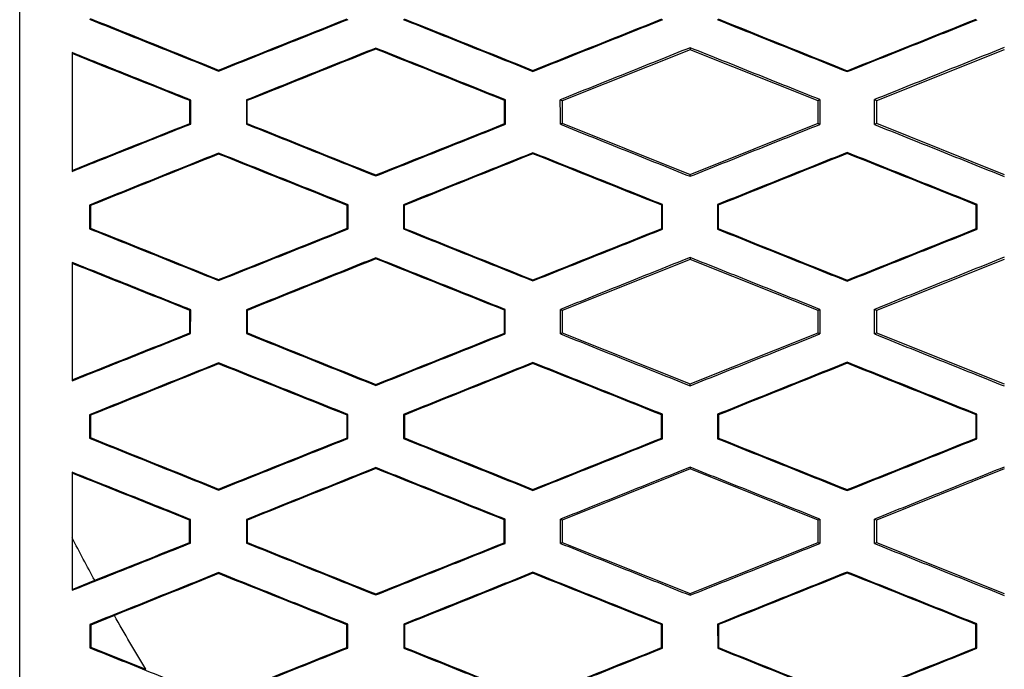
# Model space of a CAD drawing. Header units: millimetres. Extents: x -0.43 to 1.28, y -0.94 to 1.34.
# Tile 41 of 177: x 0.2653 to 0.2841, y 0.2005 to 0.2129. Entities that reach past the tile are written whole.
import ezdxf

# ---------------------------------------------------------------- set-up
doc = ezdxf.new("R2010")
doc.units = ezdxf.units.MM

msp = doc.modelspace()

# ---------------------------------------------------------------- linework, layer by layer
at = {"color": 7, "linetype": 'Continuous', "lineweight": 25}
for p, q in [((0.272138, 0.212368), (0.272138, 0.212349)), ((0.278138, 0.212336), (0.275695, 0.211359)), ((0.278138, 0.212374), (0.278138, 0.212336)), ((0.280581, 0.211359), (0.278138, 0.212336)), ((0.284138, 0.212336), (0.281695, 0.211359)), ((0.269138, 0.211929), (0.269138, 0.211948)), ((0.275138, 0.211922), (0.275138, 0.211941)), ((0.281138, 0.211918), (0.281138, 0.211936)), ((0.268607, 0.211376), (0.268589, 0.211364)), ((0.268606, 0.210918), (0.268607, 0.211376)), ((0.269668, 0.211377), (0.269668, 0.210917)), ((0.269668, 0.211377), (0.269685, 0.211365)), ((0.269685, 0.210929), (0.269685, 0.211365)), ((0.274613, 0.21138), (0.274596, 0.211368)), ((0.274613, 0.210914), (0.274613, 0.21138)), ((0.275695, 0.211359), (0.275661, 0.211381)), ((0.275695, 0.211359), (0.275695, 0.210935)), ((0.280618, 0.211384), (0.280581, 0.211359)), ((0.280581, 0.210935), (0.280581, 0.211359)), ((0.281695, 0.211359), (0.281657, 0.211384)), ((0.281695, 0.211359), (0.281695, 0.210935)), ((0.268606, 0.210918), (0.268589, 0.21093)), ((0.269685, 0.210929), (0.269668, 0.210917)), ((0.274613, 0.210914), (0.274596, 0.210926)), ((0.275662, 0.210913), (0.275695, 0.210935)), ((0.275695, 0.210935), (0.278138, 0.209958)), ((0.278138, 0.209958), (0.280581, 0.210935)), ((0.280581, 0.210935), (0.280618, 0.210911)), ((0.281657, 0.21091), (0.281695, 0.210935)), ((0.281695, 0.210935), (0.284138, 0.209958)), ((0.269138, 0.210363), (0.269138, 0.210344)), ((0.275138, 0.21037), (0.275138, 0.210351)), ((0.281138, 0.210375), (0.281138, 0.210357)), ((0.272138, 0.209927), (0.272138, 0.209946)), ((0.278138, 0.209921), (0.278138, 0.209958)), ((0.266673, 0.209373), (0.266673, 0.20892)), ((0.26669, 0.209361), (0.266673, 0.209373)), ((0.271609, 0.209377), (0.271592, 0.209365)), ((0.271609, 0.208916), (0.271609, 0.209377)), ((0.272665, 0.209378), (0.272666, 0.208916)), ((0.272683, 0.209366), (0.272665, 0.209378)), ((0.277615, 0.209381), (0.277597, 0.209369)), ((0.277615, 0.208913), (0.277615, 0.209381)), ((0.27866, 0.209382), (0.27866, 0.208912)), ((0.278678, 0.20937), (0.27866, 0.209382)), ((0.283619, 0.209384), (0.283601, 0.209372)), ((0.283618, 0.20891), (0.283619, 0.209384)), ((0.266673, 0.20892), (0.26669, 0.208932)), ((0.271609, 0.208916), (0.271591, 0.208928)), ((0.272666, 0.208916), (0.272683, 0.208927)), ((0.277615, 0.208913), (0.277597, 0.208924)), ((0.27866, 0.208912), (0.278678, 0.208924)), ((0.283618, 0.20891), (0.283601, 0.208922)), ((0.272138, 0.208366), (0.272138, 0.208347)), ((0.278138, 0.208336), (0.275695, 0.207359)), ((0.278138, 0.208372), (0.278138, 0.208336)), ((0.280581, 0.207359), (0.278138, 0.208336)), ((0.284138, 0.208336), (0.281695, 0.207359)), ((0.269138, 0.207932), (0.269138, 0.20795)), ((0.275138, 0.207925), (0.275138, 0.207944)), ((0.281138, 0.20792), (0.281138, 0.207939)), ((0.268605, 0.207374), (0.268587, 0.207362)), ((0.268604, 0.20692), (0.268605, 0.207374)), ((0.26967, 0.207375), (0.26967, 0.206919)), ((0.26967, 0.207375), (0.269687, 0.207363)), ((0.269688, 0.206931), (0.269687, 0.207363)), ((0.274611, 0.207379), (0.274594, 0.207367)), ((0.274611, 0.206915), (0.274611, 0.207379)), ((0.275695, 0.207359), (0.275664, 0.207379)), ((0.275695, 0.207359), (0.275695, 0.206935)), ((0.280616, 0.207382), (0.280581, 0.207359)), ((0.280581, 0.206935), (0.280581, 0.207359)), ((0.281695, 0.207359), (0.281659, 0.207382)), ((0.281695, 0.207359), (0.281695, 0.206935)), ((0.268604, 0.20692), (0.268587, 0.206931)), ((0.269688, 0.206931), (0.26967, 0.206919)), ((0.274611, 0.206915), (0.274593, 0.206927)), ((0.275664, 0.206915), (0.275695, 0.206935)), ((0.275695, 0.206935), (0.278138, 0.205958)), ((0.278138, 0.205958), (0.280581, 0.206935)), ((0.280581, 0.206935), (0.280616, 0.206912)), ((0.28166, 0.206912), (0.281695, 0.206935)), ((0.281695, 0.206935), (0.284138, 0.205958)), ((0.269138, 0.206361), (0.269138, 0.206342)), ((0.275138, 0.206368), (0.275138, 0.206349)), ((0.281138, 0.206373), (0.281138, 0.206354)), ((0.272138, 0.205929), (0.272138, 0.205948)), ((0.278138, 0.205924), (0.278138, 0.205958)), ((0.266675, 0.205372), (0.266675, 0.204922)), ((0.266693, 0.20536), (0.266675, 0.205372)), ((0.271607, 0.205376), (0.271589, 0.205364)), ((0.271607, 0.204918), (0.271607, 0.205376)), ((0.272668, 0.205377), (0.272668, 0.204917)), ((0.272685, 0.205365), (0.272668, 0.205377)), ((0.277612, 0.20538), (0.277595, 0.205368)), ((0.277612, 0.204914), (0.277612, 0.20538)), ((0.278663, 0.20538), (0.278663, 0.204914)), ((0.27868, 0.205368), (0.278663, 0.20538)), ((0.283616, 0.205382), (0.283599, 0.20537)), ((0.283616, 0.204912), (0.283616, 0.205382)), ((0.266675, 0.204922), (0.266693, 0.204934)), ((0.271607, 0.204918), (0.271589, 0.20493)), ((0.272668, 0.204917), (0.272686, 0.204929)), ((0.277612, 0.204914), (0.277595, 0.204926)), ((0.278663, 0.204914), (0.27868, 0.204926)), ((0.283616, 0.204912), (0.283598, 0.204924)), ((0.272138, 0.204363), (0.272138, 0.204344)), ((0.278138, 0.204336), (0.275695, 0.203359)), ((0.278138, 0.204369), (0.278138, 0.204336)), ((0.280581, 0.203359), (0.278138, 0.204336)), ((0.284138, 0.204336), (0.281695, 0.203359)), ((0.269138, 0.203934), (0.269138, 0.203953)), ((0.275138, 0.203928), (0.275138, 0.203946)), ((0.281138, 0.203923), (0.281138, 0.203942)), ((0.268602, 0.203372), (0.268584, 0.203361)), ((0.268602, 0.202921), (0.268602, 0.203372)), ((0.269673, 0.203373), (0.269673, 0.202921)), ((0.269673, 0.203373), (0.26969, 0.203361)), ((0.26969, 0.202932), (0.26969, 0.203361)), ((0.274609, 0.203377), (0.274591, 0.203365)), ((0.274608, 0.202917), (0.274609, 0.203377)), ((0.275695, 0.203359), (0.275666, 0.203378)), ((0.275695, 0.203359), (0.275695, 0.202935)), ((0.280613, 0.20338), (0.280581, 0.203359)), ((0.280581, 0.202935), (0.280581, 0.203359)), ((0.281695, 0.203359), (0.281662, 0.203381)), ((0.281695, 0.203359), (0.281695, 0.202935)), ((0.268602, 0.202921), (0.268584, 0.202933)), ((0.26969, 0.202932), (0.269673, 0.202921)), ((0.274608, 0.202917), (0.274591, 0.202929)), ((0.275667, 0.202916), (0.275695, 0.202935)), ((0.275695, 0.202935), (0.278138, 0.201958)), ((0.278138, 0.201958), (0.280581, 0.202935)), ((0.280581, 0.202935), (0.280613, 0.202914)), ((0.281662, 0.202913), (0.281695, 0.202935)), ((0.281695, 0.202935), (0.284138, 0.201958)), ((0.269138, 0.202358), (0.269138, 0.202339)), ((0.275138, 0.202365), (0.275138, 0.202346)), ((0.281138, 0.20237), (0.281138, 0.202351)), ((0.26634, 0.202039), (0.266773, 0.202212)), ((0.272138, 0.201932), (0.272138, 0.201951)), ((0.278138, 0.201927), (0.278138, 0.201958)), ((0.267148, 0.20154), (0.266695, 0.201358)), ((0.266678, 0.20137), (0.266678, 0.200924)), ((0.266695, 0.201358), (0.266678, 0.20137)), ((0.266695, 0.201358), (0.266695, 0.200935)), ((0.271604, 0.201374), (0.271586, 0.201362)), ((0.271604, 0.20092), (0.271604, 0.201374)), ((0.272671, 0.201375), (0.272671, 0.200919)), ((0.272688, 0.201363), (0.272671, 0.201375)), ((0.27761, 0.201378), (0.277592, 0.201366)), ((0.277609, 0.200916), (0.27761, 0.201378)), ((0.278665, 0.201378), (0.278666, 0.200916)), ((0.278683, 0.201366), (0.278665, 0.201378)), ((0.283613, 0.20138), (0.283596, 0.201369)), ((0.283613, 0.200914), (0.283613, 0.20138)), ((0.266678, 0.200924), (0.266695, 0.200935)), ((0.266695, 0.200935), (0.267748, 0.200514)), ((0.271604, 0.20092), (0.271586, 0.200932)), ((0.272671, 0.200919), (0.272689, 0.200931)), ((0.277609, 0.200916), (0.277592, 0.200928)), ((0.278666, 0.200916), (0.278683, 0.200928)), ((0.283613, 0.200914), (0.283596, 0.200926))]:
    msp.add_line(p, q, dxfattribs=at)
for points in [[(0.265341, 0.19562), (0.26534, 0.210745), (0.26534, 0.225808), (0.26534, 0.240863)], [(0.266688, 0.212931), (0.267505, 0.212603), (0.268321, 0.212276), (0.269138, 0.211948)], [(0.269138, 0.211948), (0.269956, 0.212274), (0.270775, 0.212601), (0.271593, 0.212927)], [(0.272681, 0.212926), (0.2735, 0.212598), (0.274319, 0.21227), (0.275138, 0.211941)], [(0.275138, 0.211941), (0.275958, 0.212269), (0.276779, 0.212596), (0.277599, 0.212923)], [(0.278676, 0.212923), (0.279496, 0.212594), (0.280317, 0.212265), (0.281138, 0.211936)], [(0.281138, 0.211936), (0.281959, 0.212264), (0.282781, 0.212592), (0.283603, 0.212921)], [(0.268589, 0.211364), (0.267839, 0.211663), (0.26709, 0.211962), (0.26634, 0.212261)], [(0.272138, 0.212349), (0.27132, 0.212021), (0.270503, 0.211693), (0.269685, 0.211365)], [(0.274596, 0.211368), (0.273776, 0.211695), (0.272957, 0.212022), (0.272138, 0.212349)], [(0.268589, 0.21093), (0.268589, 0.211075), (0.268589, 0.211219), (0.268589, 0.211364)], [(0.274596, 0.210926), (0.274596, 0.211073), (0.274596, 0.211221), (0.274596, 0.211368)], [(0.275662, 0.210913), (0.275662, 0.211069), (0.275662, 0.211225), (0.275661, 0.211381)], [(0.280618, 0.211384), (0.280618, 0.211226), (0.280618, 0.211068), (0.280618, 0.210911)], [(0.281657, 0.21091), (0.281657, 0.211068), (0.281657, 0.211226), (0.281657, 0.211384)], [(0.26634, 0.210034), (0.26709, 0.210333), (0.267839, 0.210631), (0.268589, 0.21093)], [(0.269685, 0.210929), (0.270503, 0.210601), (0.27132, 0.210273), (0.272138, 0.209946)], [(0.272138, 0.209946), (0.272957, 0.210272), (0.273776, 0.210599), (0.274596, 0.210926)], [(0.275138, 0.210351), (0.274319, 0.210023), (0.273501, 0.209695), (0.272683, 0.209366)], [(0.277597, 0.209369), (0.276777, 0.209697), (0.275958, 0.210024), (0.275138, 0.210351)], [(0.281138, 0.210357), (0.280318, 0.210028), (0.279498, 0.209699), (0.278678, 0.20937)], [(0.283601, 0.209372), (0.28278, 0.2097), (0.281959, 0.210028), (0.281138, 0.210357)], [(0.269138, 0.210344), (0.268322, 0.210017), (0.267506, 0.209689), (0.26669, 0.209361)], [(0.271592, 0.209365), (0.270774, 0.209692), (0.269956, 0.210018), (0.269138, 0.210344)], [(0.26669, 0.209361), (0.26669, 0.209218), (0.26669, 0.209075), (0.26669, 0.208932)], [(0.271591, 0.208928), (0.271591, 0.209074), (0.271592, 0.20922), (0.271592, 0.209365)], [(0.272683, 0.209366), (0.272683, 0.20922), (0.272683, 0.209074), (0.272683, 0.208927)], [(0.277597, 0.208924), (0.277597, 0.209073), (0.277597, 0.209221), (0.277597, 0.209369)], [(0.278678, 0.20937), (0.278678, 0.209221), (0.278678, 0.209073), (0.278678, 0.208924)], [(0.283601, 0.208922), (0.283601, 0.209072), (0.283601, 0.209222), (0.283601, 0.209372)], [(0.26669, 0.208932), (0.267506, 0.208605), (0.268322, 0.208278), (0.269138, 0.20795)], [(0.269138, 0.20795), (0.269956, 0.208276), (0.270773, 0.208602), (0.271591, 0.208928)], [(0.272683, 0.208927), (0.273501, 0.208599), (0.274319, 0.208272), (0.275138, 0.207944)], [(0.275138, 0.207944), (0.275957, 0.208271), (0.276777, 0.208598), (0.277597, 0.208924)], [(0.278678, 0.208924), (0.279498, 0.208596), (0.280318, 0.208267), (0.281138, 0.207939)], [(0.281138, 0.207939), (0.281959, 0.208266), (0.28278, 0.208594), (0.283601, 0.208922)], [(0.272138, 0.208347), (0.271321, 0.208019), (0.270504, 0.207691), (0.269687, 0.207363)], [(0.274594, 0.207367), (0.273775, 0.207694), (0.272956, 0.20802), (0.272138, 0.208347)], [(0.268587, 0.207362), (0.267838, 0.207661), (0.267089, 0.20796), (0.26634, 0.208258)], [(0.268587, 0.206931), (0.268587, 0.207075), (0.268587, 0.207219), (0.268587, 0.207362)], [(0.274593, 0.206927), (0.274593, 0.207074), (0.274593, 0.20722), (0.274594, 0.207367)], [(0.275664, 0.206915), (0.275664, 0.20707), (0.275664, 0.207224), (0.275664, 0.207379)], [(0.280616, 0.207382), (0.280616, 0.207225), (0.280616, 0.207069), (0.280616, 0.206912)], [(0.28166, 0.206912), (0.281659, 0.207069), (0.281659, 0.207226), (0.281659, 0.207383)], [(0.26634, 0.206037), (0.267089, 0.206335), (0.267838, 0.206633), (0.268587, 0.206931)], [(0.269688, 0.206931), (0.270504, 0.206603), (0.271321, 0.206276), (0.272138, 0.205948)], [(0.272138, 0.205948), (0.272956, 0.206274), (0.273775, 0.206601), (0.274593, 0.206927)], [(0.269138, 0.206342), (0.268323, 0.206015), (0.267507, 0.205687), (0.266693, 0.20536)], [(0.271589, 0.205364), (0.270772, 0.20569), (0.269955, 0.206016), (0.269138, 0.206342)], [(0.275138, 0.206349), (0.27432, 0.206021), (0.273503, 0.205693), (0.272685, 0.205365)], [(0.277595, 0.205368), (0.276776, 0.205695), (0.275957, 0.206022), (0.275138, 0.206349)], [(0.281138, 0.206354), (0.280318, 0.206025), (0.279499, 0.205697), (0.27868, 0.205368)], [(0.283599, 0.20537), (0.282778, 0.205698), (0.281958, 0.206026), (0.281138, 0.206354)], [(0.266693, 0.20536), (0.266693, 0.205218), (0.266693, 0.205076), (0.266693, 0.204934)], [(0.271589, 0.20493), (0.271589, 0.205075), (0.271589, 0.205219), (0.271589, 0.205364)], [(0.272685, 0.205365), (0.272685, 0.205219), (0.272686, 0.205074), (0.272686, 0.204929)], [(0.277595, 0.204926), (0.277595, 0.205073), (0.277595, 0.205221), (0.277595, 0.205368)], [(0.27868, 0.205368), (0.27868, 0.205221), (0.27868, 0.205073), (0.27868, 0.204926)], [(0.283598, 0.204924), (0.283599, 0.205073), (0.283599, 0.205222), (0.283599, 0.20537)], [(0.266693, 0.204934), (0.267508, 0.204607), (0.268323, 0.20428), (0.269138, 0.203953)], [(0.269138, 0.203953), (0.269955, 0.204279), (0.270772, 0.204604), (0.271589, 0.20493)], [(0.272686, 0.204929), (0.273503, 0.204602), (0.27432, 0.204274), (0.275138, 0.203946)], [(0.275138, 0.203946), (0.275957, 0.204273), (0.276776, 0.2046), (0.277595, 0.204926)], [(0.27868, 0.204926), (0.279499, 0.204598), (0.280319, 0.20427), (0.281138, 0.203942)], [(0.281138, 0.203942), (0.281958, 0.204269), (0.282778, 0.204596), (0.283598, 0.204924)], [(0.272138, 0.204344), (0.271322, 0.204017), (0.270506, 0.203689), (0.26969, 0.203361)], [(0.274591, 0.203365), (0.273773, 0.203692), (0.272955, 0.204018), (0.272138, 0.204344)], [(0.268584, 0.203361), (0.267836, 0.203659), (0.267088, 0.203957), (0.26634, 0.204256)], [(0.268584, 0.202933), (0.268584, 0.203076), (0.268584, 0.203218), (0.268584, 0.203361)], [(0.274591, 0.202929), (0.274591, 0.203074), (0.274591, 0.20322), (0.274591, 0.203365)], [(0.275667, 0.202916), (0.275667, 0.20307), (0.275666, 0.203224), (0.275666, 0.203378)], [(0.280613, 0.20338), (0.280613, 0.203225), (0.280613, 0.203069), (0.280613, 0.202914)], [(0.281662, 0.202913), (0.281662, 0.203069), (0.281662, 0.203225), (0.281662, 0.203381)], [(0.266773, 0.202212), (0.266626, 0.20248), (0.266482, 0.202749), (0.26634, 0.20302)], [(0.266773, 0.202212), (0.267377, 0.202452), (0.26798, 0.202693), (0.268584, 0.202933)], [(0.26969, 0.202932), (0.270506, 0.202605), (0.271322, 0.202278), (0.272138, 0.201951)], [(0.272138, 0.201951), (0.272955, 0.202277), (0.273773, 0.202603), (0.274591, 0.202929)], [(0.269138, 0.202339), (0.268474, 0.202073), (0.267811, 0.201806), (0.267148, 0.20154)], [(0.271586, 0.201362), (0.27077, 0.201688), (0.269954, 0.202013), (0.269138, 0.202339)], [(0.275138, 0.202346), (0.274321, 0.202018), (0.273505, 0.201691), (0.272688, 0.201363)], [(0.277592, 0.201366), (0.276774, 0.201693), (0.275956, 0.202019), (0.275138, 0.202346)], [(0.281138, 0.202351), (0.280319, 0.202023), (0.279501, 0.201695), (0.278683, 0.201366)], [(0.283596, 0.201369), (0.282777, 0.201696), (0.281957, 0.202024), (0.281138, 0.202351)], [(0.267748, 0.200514), (0.267543, 0.200853), (0.267344, 0.201195), (0.267148, 0.20154)], [(0.271586, 0.200932), (0.271586, 0.201075), (0.271586, 0.201219), (0.271586, 0.201362)], [(0.272688, 0.201363), (0.272688, 0.201219), (0.272688, 0.201075), (0.272689, 0.200931)], [(0.277592, 0.200928), (0.277592, 0.201074), (0.277592, 0.20122), (0.277592, 0.201366)], [(0.278683, 0.201366), (0.278683, 0.20122), (0.278683, 0.201074), (0.278683, 0.200928)], [(0.283596, 0.200926), (0.283596, 0.201073), (0.283596, 0.201221), (0.283596, 0.201369)], [(0.269138, 0.199956), (0.269954, 0.200282), (0.27077, 0.200607), (0.271586, 0.200932)], [(0.272689, 0.200931), (0.273505, 0.200604), (0.274321, 0.200277), (0.275138, 0.19995)], [(0.275138, 0.19995), (0.275956, 0.200276), (0.276774, 0.200602), (0.277592, 0.200928)], [(0.278683, 0.200928), (0.279501, 0.2006), (0.28032, 0.200272), (0.281138, 0.199945)], [(0.281138, 0.199945), (0.281957, 0.200272), (0.282776, 0.200599), (0.283596, 0.200926)]]:
    msp.add_open_spline(points, degree=3, dxfattribs=at)
for points, knots in [([(0.266671, 0.212919), (0.267082, 0.212754), (0.267904, 0.212424), (0.268727, 0.212094), (0.269138, 0.211929)], [0, 0, 0, 0, 0.500253, 1, 1, 1, 1]), ([(0.269138, 0.211929), (0.26955, 0.212094), (0.270375, 0.212422), (0.271199, 0.212751), (0.271611, 0.212915)], [0, 0, 0, 0, 0.500426, 1, 1, 1, 1]), ([(0.272664, 0.212914), (0.273076, 0.212749), (0.273901, 0.212418), (0.274726, 0.212088), (0.275138, 0.211922)], [0, 0, 0, 0, 0.500464, 1, 1, 1, 1]), ([(0.275138, 0.211922), (0.275551, 0.212087), (0.276377, 0.212417), (0.277204, 0.212747), (0.277617, 0.212911)], [0, 0, 0, 0, 0.500503, 1, 1, 1, 1]), ([(0.278658, 0.212911), (0.279072, 0.212745), (0.279898, 0.212414), (0.280725, 0.212083), (0.281138, 0.211918)], [0, 0, 0, 0, 0.500451, 1, 1, 1, 1]), ([(0.281138, 0.211918), (0.281552, 0.212083), (0.282379, 0.212413), (0.283207, 0.212744), (0.28362, 0.212909)], [0, 0, 0, 0, 0.5004381, 1, 1, 1, 1]), ([(0.268607, 0.211376), (0.268229, 0.211526), (0.267474, 0.211828), (0.266718, 0.212129), (0.26634, 0.21228)], [0, 0, 0, 0, 0.4997677, 1, 1, 1, 1]), ([(0.26634, 0.21228), (0.26634, 0.211902), (0.26634, 0.211147), (0.26634, 0.210393), (0.26634, 0.210015)], [0, 0, 0, 0, 0.499969, 1, 1, 1, 1]), ([(0.272138, 0.212368), (0.271726, 0.212203), (0.270903, 0.211873), (0.27008, 0.211542), (0.269668, 0.211377)], [0, 0, 0, 0, 0.499544, 1, 1, 1, 1]), ([(0.274613, 0.21138), (0.274201, 0.211545), (0.273376, 0.211874), (0.272551, 0.212203), (0.272138, 0.212368)], [0, 0, 0, 0, 0.499547, 1, 1, 1, 1]), ([(0.278138, 0.212374), (0.277725, 0.212209), (0.2769, 0.211878), (0.276075, 0.211547), (0.275661, 0.211381)], [0, 0, 0, 0, 0.4994896, 1, 1, 1, 1]), ([(0.280618, 0.211384), (0.280205, 0.211549), (0.279378, 0.211879), (0.278552, 0.212209), (0.278138, 0.212374)], [0, 0, 0, 0, 0.499553, 1, 1, 1, 1]), ([(0.284138, 0.212378), (0.283725, 0.212213), (0.282898, 0.211881), (0.282071, 0.21155), (0.281657, 0.211384)], [0, 0, 0, 0, 0.499566, 1, 1, 1, 1]), ([(0.26634, 0.210015), (0.266718, 0.210166), (0.267473, 0.210467), (0.268229, 0.210768), (0.268606, 0.210918)], [0, 0, 0, 0, 0.500278, 1, 1, 1, 1]), ([(0.269668, 0.210917), (0.27008, 0.210752), (0.270903, 0.210422), (0.271726, 0.210092), (0.272138, 0.209927)], [0, 0, 0, 0, 0.500407, 1, 1, 1, 1]), ([(0.272138, 0.209927), (0.272551, 0.210091), (0.273376, 0.21042), (0.274201, 0.210749), (0.274613, 0.210914)], [0, 0, 0, 0, 0.500502, 1, 1, 1, 1]), ([(0.275662, 0.210913), (0.276075, 0.210748), (0.2769, 0.210417), (0.277725, 0.210086), (0.278138, 0.209921)], [0, 0, 0, 0, 0.500462, 1, 1, 1, 1]), ([(0.278138, 0.209921), (0.278552, 0.210086), (0.279378, 0.210416), (0.280205, 0.210746), (0.280618, 0.210911)], [0, 0, 0, 0, 0.500496, 1, 1, 1, 1]), ([(0.281657, 0.21091), (0.282071, 0.210744), (0.282898, 0.210413), (0.283725, 0.210082), (0.284138, 0.209917)], [0, 0, 0, 0, 0.500387, 1, 1, 1, 1]), ([(0.269138, 0.210363), (0.268727, 0.210198), (0.267905, 0.209868), (0.267084, 0.209538), (0.266673, 0.209373)], [0, 0, 0, 0, 0.499699, 1, 1, 1, 1]), ([(0.271609, 0.209377), (0.271198, 0.209542), (0.270374, 0.20987), (0.26955, 0.210199), (0.269138, 0.210363)], [0, 0, 0, 0, 0.499622, 1, 1, 1, 1]), ([(0.275138, 0.21037), (0.274726, 0.210205), (0.273902, 0.209874), (0.273078, 0.209544), (0.272665, 0.209378)], [0, 0, 0, 0, 0.499488, 1, 1, 1, 1]), ([(0.277615, 0.209381), (0.277202, 0.209546), (0.276377, 0.209876), (0.275551, 0.210205), (0.275138, 0.21037)], [0, 0, 0, 0, 0.499545, 1, 1, 1, 1]), ([(0.281138, 0.210375), (0.280725, 0.21021), (0.279899, 0.209879), (0.279073, 0.209548), (0.27866, 0.209382)], [0, 0, 0, 0, 0.4995012, 1, 1, 1, 1]), ([(0.283619, 0.209384), (0.283205, 0.209549), (0.282379, 0.20988), (0.281552, 0.21021), (0.281138, 0.210375)], [0, 0, 0, 0, 0.499609, 1, 1, 1, 1]), ([(0.266673, 0.20892), (0.267084, 0.208756), (0.267905, 0.208426), (0.268727, 0.208096), (0.269138, 0.207932)], [0, 0, 0, 0, 0.500232, 1, 1, 1, 1]), ([(0.269138, 0.207932), (0.26955, 0.208096), (0.270374, 0.208424), (0.271197, 0.208752), (0.271609, 0.208916)], [0, 0, 0, 0, 0.500447, 1, 1, 1, 1]), ([(0.272666, 0.208916), (0.273078, 0.20875), (0.273902, 0.20842), (0.274726, 0.20809), (0.275138, 0.207925)], [0, 0, 0, 0, 0.5004435, 1, 1, 1, 1]), ([(0.275138, 0.207925), (0.275551, 0.20809), (0.276376, 0.208419), (0.277202, 0.208748), (0.277615, 0.208913)], [0, 0, 0, 0, 0.5005237, 1, 1, 1, 1]), ([(0.27866, 0.208912), (0.279074, 0.208747), (0.279899, 0.208416), (0.280725, 0.208085), (0.281138, 0.20792)], [0, 0, 0, 0, 0.500431, 1, 1, 1, 1]), ([(0.281138, 0.20792), (0.281552, 0.208085), (0.282378, 0.208415), (0.283205, 0.208745), (0.283618, 0.20891)], [0, 0, 0, 0, 0.500458, 1, 1, 1, 1]), ([(0.272138, 0.208366), (0.271727, 0.208201), (0.270904, 0.207871), (0.270082, 0.20754), (0.26967, 0.207375)], [0, 0, 0, 0, 0.4995236, 1, 1, 1, 1]), ([(0.274611, 0.207379), (0.274199, 0.207543), (0.273375, 0.207872), (0.27255, 0.208201), (0.272138, 0.208366)], [0, 0, 0, 0, 0.499566, 1, 1, 1, 1]), ([(0.278138, 0.208372), (0.277726, 0.208207), (0.276901, 0.207876), (0.276076, 0.207545), (0.275664, 0.207379)], [0, 0, 0, 0, 0.49947, 1, 1, 1, 1]), ([(0.280616, 0.207382), (0.280203, 0.207547), (0.279377, 0.207877), (0.278551, 0.208207), (0.278138, 0.208372)], [0, 0, 0, 0, 0.499572, 1, 1, 1, 1]), ([(0.284138, 0.208376), (0.283725, 0.208211), (0.282899, 0.207879), (0.282073, 0.207548), (0.281659, 0.207382)], [0, 0, 0, 0, 0.4995461, 1, 1, 1, 1]), ([(0.268605, 0.207374), (0.268227, 0.207525), (0.267472, 0.207826), (0.266718, 0.208127), (0.26634, 0.208277)], [0, 0, 0, 0, 0.499789, 1, 1, 1, 1]), ([(0.26634, 0.208277), (0.26634, 0.207901), (0.26634, 0.207148), (0.26634, 0.206394), (0.26634, 0.206018)], [0, 0, 0, 0, 0.49987, 1, 1, 1, 1]), ([(0.26634, 0.206018), (0.266718, 0.206168), (0.267472, 0.206469), (0.268227, 0.206769), (0.268604, 0.20692)], [0, 0, 0, 0, 0.500297, 1, 1, 1, 1]), ([(0.26967, 0.206919), (0.270082, 0.206754), (0.270904, 0.206424), (0.271727, 0.206094), (0.272138, 0.205929)], [0, 0, 0, 0, 0.50039, 1, 1, 1, 1]), ([(0.272138, 0.205929), (0.27255, 0.206094), (0.273375, 0.206422), (0.274199, 0.206751), (0.274611, 0.206915)], [0, 0, 0, 0, 0.5005201, 1, 1, 1, 1]), ([(0.275664, 0.206915), (0.276077, 0.206749), (0.276901, 0.206419), (0.277726, 0.206089), (0.278138, 0.205924)], [0, 0, 0, 0, 0.500446, 1, 1, 1, 1]), ([(0.278138, 0.205924), (0.278551, 0.206088), (0.279377, 0.206418), (0.280203, 0.206747), (0.280616, 0.206912)], [0, 0, 0, 0, 0.500514, 1, 1, 1, 1]), ([(0.28166, 0.206912), (0.282073, 0.206746), (0.282899, 0.206416), (0.283725, 0.206085), (0.284138, 0.20592)], [0, 0, 0, 0, 0.500371, 1, 1, 1, 1]), ([(0.269138, 0.206361), (0.268728, 0.206196), (0.267906, 0.205866), (0.267086, 0.205537), (0.266675, 0.205372)], [0, 0, 0, 0, 0.4996816, 1, 1, 1, 1]), ([(0.271607, 0.205376), (0.271196, 0.20554), (0.270373, 0.205868), (0.26955, 0.206197), (0.269138, 0.206361)], [0, 0, 0, 0, 0.499639, 1, 1, 1, 1]), ([(0.275138, 0.206368), (0.274727, 0.206203), (0.273903, 0.205872), (0.27308, 0.205542), (0.272668, 0.205377)], [0, 0, 0, 0, 0.49947, 1, 1, 1, 1]), ([(0.277612, 0.20538), (0.2772, 0.205544), (0.276375, 0.205874), (0.275551, 0.206203), (0.275138, 0.206368)], [0, 0, 0, 0, 0.4995607, 1, 1, 1, 1]), ([(0.281138, 0.206373), (0.280726, 0.206208), (0.2799, 0.205877), (0.279075, 0.205546), (0.278663, 0.20538)], [0, 0, 0, 0, 0.499484, 1, 1, 1, 1]), ([(0.283616, 0.205382), (0.283204, 0.205547), (0.282377, 0.205878), (0.281551, 0.206208), (0.281138, 0.206373)], [0, 0, 0, 0, 0.499625, 1, 1, 1, 1]), ([(0.266675, 0.204922), (0.267086, 0.204757), (0.267907, 0.204428), (0.268728, 0.204099), (0.269138, 0.203934)], [0, 0, 0, 0, 0.500218, 1, 1, 1, 1]), ([(0.269138, 0.203934), (0.26955, 0.204098), (0.270372, 0.204426), (0.271195, 0.204754), (0.271607, 0.204918)], [0, 0, 0, 0, 0.500463, 1, 1, 1, 1]), ([(0.272668, 0.204917), (0.27308, 0.204752), (0.273903, 0.204422), (0.274727, 0.204092), (0.275138, 0.203928)], [0, 0, 0, 0, 0.50043, 1, 1, 1, 1]), ([(0.275138, 0.203928), (0.275551, 0.204092), (0.276375, 0.204421), (0.2772, 0.20475), (0.277612, 0.204914)], [0, 0, 0, 0, 0.500539, 1, 1, 1, 1]), ([(0.278663, 0.204914), (0.279076, 0.204748), (0.279901, 0.204418), (0.280726, 0.204088), (0.281138, 0.203923)], [0, 0, 0, 0, 0.500418, 1, 1, 1, 1]), ([(0.281138, 0.203923), (0.281551, 0.204088), (0.282377, 0.204417), (0.283203, 0.204747), (0.283616, 0.204912)], [0, 0, 0, 0, 0.500473, 1, 1, 1, 1]), ([(0.272138, 0.204363), (0.271727, 0.204198), (0.270905, 0.203868), (0.270084, 0.203538), (0.269673, 0.203373)], [0, 0, 0, 0, 0.499508, 1, 1, 1, 1]), ([(0.274609, 0.203377), (0.274197, 0.203541), (0.273373, 0.20387), (0.27255, 0.204199), (0.272138, 0.204363)], [0, 0, 0, 0, 0.499579, 1, 1, 1, 1]), ([(0.278138, 0.204369), (0.277726, 0.204204), (0.276902, 0.203874), (0.276079, 0.203543), (0.275666, 0.203378)], [0, 0, 0, 0, 0.499455, 1, 1, 1, 1]), ([(0.280613, 0.20338), (0.280201, 0.203545), (0.279376, 0.203875), (0.278551, 0.204204), (0.278138, 0.204369)], [0, 0, 0, 0, 0.499584, 1, 1, 1, 1]), ([(0.284138, 0.204373), (0.283726, 0.204208), (0.2829, 0.203877), (0.282075, 0.203546), (0.281662, 0.203381)], [0, 0, 0, 0, 0.499532, 1, 1, 1, 1]), ([(0.268602, 0.203372), (0.268225, 0.203523), (0.267471, 0.203824), (0.266717, 0.204124), (0.26634, 0.204275)], [0, 0, 0, 0, 0.499803, 1, 1, 1, 1]), ([(0.26634, 0.204275), (0.26634, 0.203899), (0.26634, 0.203148), (0.26634, 0.202397), (0.26634, 0.202021)], [0, 0, 0, 0, 0.499805, 1, 1, 1, 1]), ([(0.26634, 0.202021), (0.266717, 0.202171), (0.267471, 0.202471), (0.268225, 0.202771), (0.268602, 0.202921)], [0, 0, 0, 0, 0.500311, 1, 1, 1, 1]), ([(0.269673, 0.202921), (0.270084, 0.202756), (0.270906, 0.202426), (0.271727, 0.202097), (0.272138, 0.201932)], [0, 0, 0, 0, 0.50038, 1, 1, 1, 1]), ([(0.272138, 0.201932), (0.27255, 0.202097), (0.273373, 0.202425), (0.274197, 0.202753), (0.274608, 0.202917)], [0, 0, 0, 0, 0.500533, 1, 1, 1, 1]), ([(0.275667, 0.202916), (0.276079, 0.202751), (0.276903, 0.202421), (0.277726, 0.202091), (0.278138, 0.201927)], [0, 0, 0, 0, 0.500436, 1, 1, 1, 1]), ([(0.278138, 0.201927), (0.278551, 0.202091), (0.279376, 0.20242), (0.280201, 0.202749), (0.280613, 0.202914)], [0, 0, 0, 0, 0.500527, 1, 1, 1, 1]), ([(0.281662, 0.202913), (0.282075, 0.202748), (0.2829, 0.202418), (0.283726, 0.202088), (0.284138, 0.201923)], [0, 0, 0, 0, 0.5003605, 1, 1, 1, 1]), ([(0.269138, 0.202358), (0.268728, 0.202193), (0.267908, 0.201864), (0.267088, 0.201534), (0.266678, 0.20137)], [0, 0, 0, 0, 0.49967, 1, 1, 1, 1]), ([(0.271604, 0.201374), (0.271193, 0.201538), (0.270371, 0.201866), (0.269549, 0.202194), (0.269138, 0.202358)], [0, 0, 0, 0, 0.499648, 1, 1, 1, 1]), ([(0.275138, 0.202365), (0.274727, 0.2022), (0.273905, 0.20187), (0.273082, 0.20154), (0.272671, 0.201375)], [0, 0, 0, 0, 0.499458, 1, 1, 1, 1]), ([(0.27761, 0.201378), (0.277198, 0.201542), (0.276374, 0.201871), (0.27555, 0.2022), (0.275138, 0.202365)], [0, 0, 0, 0, 0.49957, 1, 1, 1, 1]), ([(0.281138, 0.20237), (0.280726, 0.202205), (0.279902, 0.201874), (0.279078, 0.201544), (0.278665, 0.201378)], [0, 0, 0, 0, 0.499472, 1, 1, 1, 1]), ([(0.283614, 0.20138), (0.283201, 0.201545), (0.282376, 0.201875), (0.281551, 0.202205), (0.281138, 0.20237)], [0, 0, 0, 0, 0.499634, 1, 1, 1, 1]), ([(0.266678, 0.200924), (0.267088, 0.20076), (0.267908, 0.200431), (0.268728, 0.200102), (0.269138, 0.199938)], [0, 0, 0, 0, 0.50021, 1, 1, 1, 1]), ([(0.269138, 0.199938), (0.269549, 0.200101), (0.270371, 0.200429), (0.271193, 0.200756), (0.271604, 0.20092)], [0, 0, 0, 0, 0.500473, 1, 1, 1, 1]), ([(0.272671, 0.200919), (0.273083, 0.200754), (0.273905, 0.200425), (0.274727, 0.200095), (0.275138, 0.199931)], [0, 0, 0, 0, 0.500423, 1, 1, 1, 1]), ([(0.275138, 0.199931), (0.27555, 0.200095), (0.276374, 0.200424), (0.277198, 0.200752), (0.277609, 0.200916)], [0, 0, 0, 0, 0.500549, 1, 1, 1, 1]), ([(0.278666, 0.200916), (0.279078, 0.200751), (0.279902, 0.200421), (0.280726, 0.200091), (0.281138, 0.199926)], [0, 0, 0, 0, 0.500411, 1, 1, 1, 1]), ([(0.281138, 0.199926), (0.281551, 0.200091), (0.282376, 0.20042), (0.283201, 0.200749), (0.283613, 0.200914)], [0, 0, 0, 0, 0.500483, 1, 1, 1, 1])]:
    msp.add_open_spline(points, degree=3, knots=knots, dxfattribs=at)

doc.saveas('drawing.dxf')
